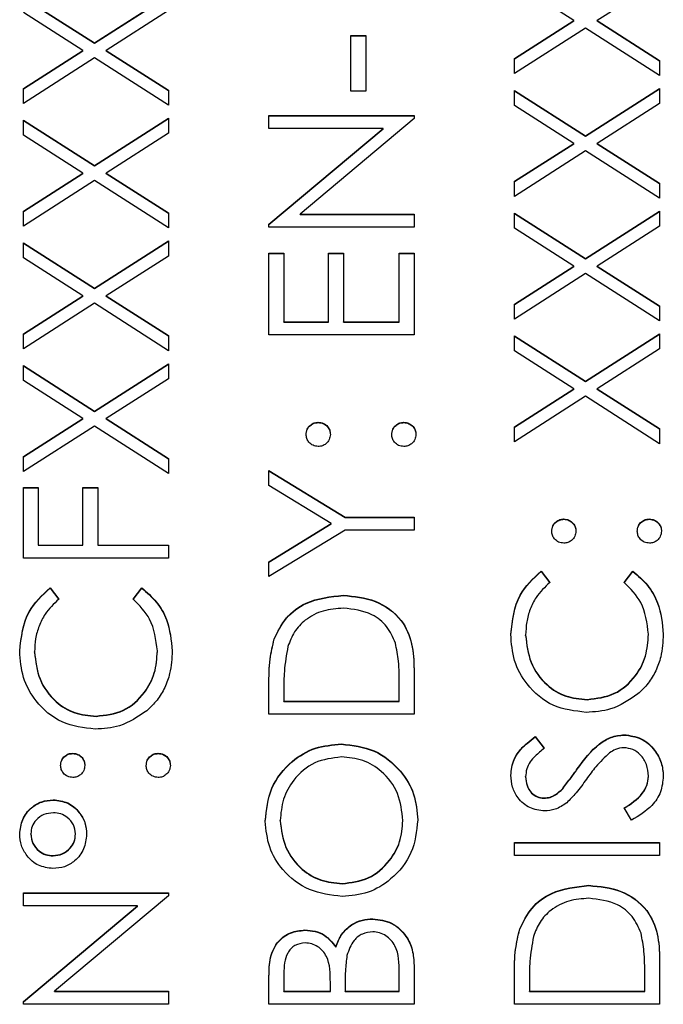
# Model space of a CAD drawing. Header units: millimetres. Extents: x 328 to 1113, y 82 to 901.
# Tile 16 of 23: x 635.79 to 641.56, y 527.3 to 536.12. Entities that reach past the tile are written whole.
import ezdxf

# ---------------------------------------------------------------- set-up
doc = ezdxf.new("R2010")
doc.units = ezdxf.units.MM

msp = doc.modelspace()

# ---------------------------------------------------------------- linework, layer by layer
at = {"color": 7, "linetype": 'Continuous', "lineweight": 25}
for p, q in [((640.7556, 536.1098), (640.2238, 536.45)), ((641.5238, 536.4666), (640.966, 536.1098)), ((636.4608, 535.9106), (637.1238, 536.3347)), ((636.4608, 535.9077), (637.1238, 536.3317)), ((635.8238, 536.318), (636.4608, 535.9106)), ((635.8238, 536.3151), (636.4608, 535.9077)), ((636.3556, 535.8432), (635.8238, 536.1834)), ((637.1238, 536.2001), (636.566, 535.8432)), ((640.2238, 535.7696), (640.7556, 536.1098)), ((640.2238, 535.7666), (640.7556, 536.1068)), ((640.7556, 536.1068), (640.7556, 536.1098)), ((640.966, 536.1098), (641.5238, 535.7529)), ((640.966, 536.1068), (640.966, 536.1098)), ((640.966, 536.1068), (641.5238, 535.75)), ((638.7571, 535.9765), (638.8905, 535.9765)), ((638.7571, 535.4767), (638.7571, 535.9765)), ((638.8905, 535.9765), (638.8905, 535.4767)), ((640.8608, 536.0426), (640.2238, 535.635)), ((641.5238, 535.6183), (640.8608, 536.0426)), ((636.4608, 535.9077), (636.4608, 535.9106)), ((638.7571, 535.9736), (638.8905, 535.9736)), ((635.8238, 535.503), (636.3556, 535.8432)), ((635.8238, 535.5001), (636.3556, 535.8403)), ((636.3556, 535.8403), (636.3556, 535.8432)), ((636.566, 535.8432), (637.1238, 535.4863)), ((636.566, 535.8403), (636.566, 535.8432)), ((636.566, 535.8403), (637.1238, 535.4834)), ((636.4608, 535.7761), (635.8238, 535.3684)), ((637.1238, 535.3518), (636.4608, 535.7761)), ((640.2238, 535.635), (640.2238, 535.7696)), ((641.5238, 535.7529), (641.5238, 535.6183)), ((635.8238, 535.3684), (635.8238, 535.503)), ((637.1238, 535.4863), (637.1238, 535.3518)), ((638.8905, 535.4767), (638.7571, 535.4767)), ((640.2238, 535.485), (640.8608, 535.0777)), ((640.2238, 535.3505), (640.2238, 535.485)), ((640.2238, 535.4821), (640.8608, 535.0747)), ((640.8608, 535.0777), (641.5238, 535.5017)), ((640.8608, 535.0747), (641.5238, 535.4988)), ((641.5238, 535.5017), (641.5238, 535.3671)), ((641.5238, 535.3671), (640.966, 535.0102)), ((640.7556, 535.0102), (640.2238, 535.3505)), ((635.8238, 535.2185), (636.4608, 534.8111)), ((635.8238, 535.0839), (635.8238, 535.2185)), ((635.8238, 535.2155), (636.4608, 534.8082)), ((636.4608, 534.8111), (637.1238, 535.2351)), ((636.4608, 534.8082), (637.1238, 535.2322)), ((637.1238, 535.2351), (637.1238, 535.1006)), ((638.0238, 535.2601), (639.3238, 535.2601)), ((638.0238, 535.1435), (638.0238, 535.2601)), ((638.0238, 535.2572), (639.3238, 535.2572)), ((639.3238, 535.2336), (638.303, 534.3772)), ((639.3238, 535.2601), (639.3238, 535.2336)), ((637.1238, 535.1006), (636.566, 534.7437)), ((639.047, 535.1435), (638.0238, 535.1435)), ((638.0238, 534.285), (639.047, 535.1435)), ((638.0238, 534.2821), (639.047, 535.1406)), ((639.047, 535.1406), (639.047, 535.1435)), ((636.3556, 534.7437), (635.8238, 535.0839)), ((640.2238, 534.67), (640.7556, 535.0102)), ((640.2238, 534.6671), (640.7556, 535.0073)), ((640.7556, 535.0073), (640.7556, 535.0102)), ((640.8608, 535.0747), (640.8608, 535.0777)), ((640.966, 535.0102), (641.5238, 534.6534)), ((640.966, 535.0073), (640.966, 535.0102)), ((640.966, 535.0073), (641.5238, 534.6504)), ((640.8608, 534.9431), (640.2238, 534.5354)), ((641.5238, 534.5188), (640.8608, 534.9431)), ((635.8238, 534.4035), (636.3556, 534.7437)), ((635.8238, 534.4005), (636.3556, 534.7408)), ((636.3556, 534.7408), (636.3556, 534.7437)), ((636.4608, 534.8082), (636.4608, 534.8111)), ((636.566, 534.7437), (637.1238, 534.3868)), ((636.566, 534.7408), (636.566, 534.7437)), ((636.566, 534.7408), (637.1238, 534.3839)), ((636.4608, 534.6765), (635.8238, 534.2689)), ((637.1238, 534.2522), (636.4608, 534.6765)), ((640.2238, 534.5354), (640.2238, 534.67)), ((641.5238, 534.6534), (641.5238, 534.5188)), ((635.8238, 534.2689), (635.8238, 534.4035)), ((640.8608, 533.9781), (641.5238, 534.4022)), ((640.8608, 533.9752), (641.5238, 534.3992)), ((641.5238, 534.4022), (641.5238, 534.2676)), ((637.1238, 534.3868), (637.1238, 534.2522)), ((638.303, 534.3772), (639.3238, 534.3772)), ((638.303, 534.3742), (638.303, 534.3772)), ((638.303, 534.3742), (639.3238, 534.3742)), ((639.3238, 534.3772), (639.3238, 534.2606)), ((640.2238, 534.3855), (640.8608, 533.9781)), ((640.2238, 534.2509), (640.2238, 534.3855)), ((640.2238, 534.3826), (640.8608, 533.9752)), ((638.0238, 534.2606), (638.0238, 534.285)), ((639.3238, 534.2606), (638.0238, 534.2606)), ((640.7556, 533.9107), (640.2238, 534.2509)), ((641.5238, 534.2676), (640.966, 533.9107)), ((636.4608, 533.7116), (637.1238, 534.1356)), ((636.4608, 533.7086), (637.1238, 534.1327)), ((637.1238, 534.1356), (637.1238, 534.001)), ((635.8238, 534.119), (636.4608, 533.7116)), ((635.8238, 533.9844), (635.8238, 534.119)), ((635.8238, 534.116), (636.4608, 533.7086)), ((636.3556, 533.6442), (635.8238, 533.9844)), ((637.1238, 534.001), (636.566, 533.6442)), ((638.0238, 534.0273), (638.1571, 534.0273)), ((638.0238, 533.2943), (638.0238, 534.0273)), ((638.0238, 534.0244), (638.1571, 534.0244)), ((638.1571, 534.0273), (638.1571, 533.4109)), ((638.5571, 534.0273), (638.6905, 534.0273)), ((638.5571, 533.4109), (638.5571, 534.0273)), ((638.5571, 534.0244), (638.6905, 534.0244)), ((638.6905, 534.0273), (638.6905, 533.4109)), ((639.1905, 534.0273), (639.3238, 534.0273)), ((639.1905, 533.4109), (639.1905, 534.0273)), ((639.1905, 534.0244), (639.3238, 534.0244)), ((639.3238, 534.0273), (639.3238, 533.2943)), ((640.8608, 533.9752), (640.8608, 533.9781)), ((640.2238, 533.5705), (640.7556, 533.9107)), ((640.2238, 533.5676), (640.7556, 533.9078)), ((640.7556, 533.9078), (640.7556, 533.9107)), ((640.966, 533.9107), (641.5238, 533.5538)), ((640.966, 533.9078), (640.966, 533.9107)), ((640.966, 533.9078), (641.5238, 533.5509)), ((640.8608, 533.8436), (640.2238, 533.4359)), ((641.5238, 533.4193), (640.8608, 533.8436)), ((636.4608, 533.7086), (636.4608, 533.7116)), ((635.8238, 533.304), (636.3556, 533.6442)), ((635.8238, 533.301), (636.3556, 533.6412)), ((636.3556, 533.6412), (636.3556, 533.6442)), ((636.566, 533.6442), (637.1238, 533.2873)), ((636.566, 533.6412), (636.566, 533.6442)), ((636.566, 533.6412), (637.1238, 533.2844)), ((636.4608, 533.577), (635.8238, 533.1694)), ((637.1238, 533.1527), (636.4608, 533.577)), ((640.2238, 533.4359), (640.2238, 533.5705)), ((641.5238, 533.5538), (641.5238, 533.4193)), ((638.1571, 533.4109), (638.5571, 533.4109)), ((638.1571, 533.408), (638.1571, 533.4109)), ((638.1571, 533.408), (638.5571, 533.408)), ((638.5571, 533.408), (638.5571, 533.4109)), ((638.6905, 533.4109), (639.1905, 533.4109)), ((638.6905, 533.408), (638.6905, 533.4109)), ((638.6905, 533.408), (639.1905, 533.408)), ((639.1905, 533.408), (639.1905, 533.4109)), ((635.8238, 533.1694), (635.8238, 533.304)), ((637.1238, 533.2873), (637.1238, 533.1527)), ((639.3238, 533.2943), (638.0238, 533.2943)), ((640.2238, 533.286), (640.8608, 532.8786)), ((640.2238, 533.1514), (640.2238, 533.286)), ((640.2238, 533.2831), (640.8608, 532.8757)), ((640.8608, 532.8786), (641.5238, 533.3026)), ((640.8608, 532.8757), (641.5238, 533.2997)), ((641.5238, 533.3026), (641.5238, 533.1681)), ((641.5238, 533.1681), (640.966, 532.8112)), ((640.7556, 532.8112), (640.2238, 533.1514)), ((635.8238, 533.0194), (636.4608, 532.6121)), ((635.8238, 532.8849), (635.8238, 533.0194)), ((635.8238, 533.0165), (636.4608, 532.6091)), ((636.4608, 532.6121), (637.1238, 533.0361)), ((636.4608, 532.6091), (637.1238, 533.0332)), ((637.1238, 533.0361), (637.1238, 532.9015)), ((637.1238, 532.9015), (636.566, 532.5446)), ((636.3556, 532.5446), (635.8238, 532.8849)), ((640.2238, 532.471), (640.7556, 532.8112)), ((640.2238, 532.468), (640.7556, 532.8083)), ((640.7556, 532.8083), (640.7556, 532.8112)), ((640.8608, 532.8757), (640.8608, 532.8786)), ((640.966, 532.8112), (641.5238, 532.4543)), ((640.966, 532.8083), (640.966, 532.8112)), ((640.966, 532.8083), (641.5238, 532.4514)), ((640.8608, 532.744), (640.2238, 532.3364)), ((641.5238, 532.3197), (640.8608, 532.744)), ((635.8238, 532.2044), (636.3556, 532.5446)), ((635.8238, 532.2015), (636.3556, 532.5417)), ((636.3556, 532.5417), (636.3556, 532.5446)), ((636.4608, 532.6091), (636.4608, 532.6121)), ((636.566, 532.5446), (637.1238, 532.1878)), ((636.566, 532.5417), (636.566, 532.5446)), ((636.566, 532.5417), (637.1238, 532.1848)), ((636.4608, 532.4775), (635.8238, 532.0698)), ((637.1238, 532.0532), (636.4608, 532.4775)), ((638.4655, 532.5084), (638.4655, 532.5113)), ((639.2321, 532.5084), (639.2321, 532.5113)), ((640.2238, 532.3364), (640.2238, 532.471)), ((641.5238, 532.4543), (641.5238, 532.3197)), ((635.8238, 532.0698), (635.8238, 532.2044)), ((637.1238, 532.1878), (637.1238, 532.0532)), ((638.0238, 532.0782), (638.7058, 531.6617)), ((638.0238, 531.9446), (638.0238, 532.0782)), ((638.0238, 532.0752), (638.7058, 531.6588)), ((635.8238, 531.9282), (635.9571, 531.9282)), ((635.8238, 531.2952), (635.8238, 531.9282)), ((635.8238, 531.9253), (635.9571, 531.9253)), ((635.9571, 531.9282), (635.9571, 531.4118)), ((636.3571, 531.9282), (636.4905, 531.9282)), ((636.3571, 531.4118), (636.3571, 531.9282)), ((636.3571, 531.9253), (636.4905, 531.9253)), ((636.4905, 531.9282), (636.4905, 531.4118)), ((638.5824, 531.6036), (638.0238, 531.9446)), ((638.7058, 531.6617), (639.3238, 531.6617)), ((638.7058, 531.6588), (638.7058, 531.6617)), ((638.7058, 531.6588), (639.3238, 531.6588)), ((639.3238, 531.6617), (639.3238, 531.5451)), ((638.0238, 531.2621), (638.5824, 531.6036)), ((638.0238, 531.2592), (638.5824, 531.6007)), ((638.5824, 531.6007), (638.5824, 531.6036)), ((640.6655, 531.6421), (640.6655, 531.645)), ((641.4321, 531.6421), (641.4321, 531.645)), ((638.7058, 531.5451), (638.0238, 531.1286)), ((639.3238, 531.5451), (638.7058, 531.5451)), ((635.9571, 531.4118), (636.3571, 531.4118)), ((635.9571, 531.4089), (635.9571, 531.4118)), ((635.9571, 531.4089), (636.3571, 531.4089)), ((636.3571, 531.4089), (636.3571, 531.4118)), ((636.4905, 531.4118), (637.1238, 531.4118)), ((636.4905, 531.4089), (636.4905, 531.4118)), ((636.4905, 531.4089), (637.1238, 531.4089)), ((637.1238, 531.4118), (637.1238, 531.2952)), ((637.1238, 531.2952), (635.8238, 531.2952)), ((638.0238, 531.1286), (638.0238, 531.2621)), ((640.4623, 531.1786), (640.5405, 531.0765)), ((640.4623, 531.1756), (640.4623, 531.1786)), ((640.4623, 531.1756), (640.5405, 531.0736)), ((641.2071, 531.0765), (641.2845, 531.1786)), ((641.2071, 531.0736), (641.2845, 531.1756)), ((641.2845, 531.1756), (641.2845, 531.1786)), ((636.0623, 531.0286), (636.1405, 530.9266)), ((636.0623, 531.0257), (636.0623, 531.0286)), ((636.0623, 531.0257), (636.1405, 530.9237)), ((636.8071, 530.9266), (636.8845, 531.0286)), ((636.8071, 530.9237), (636.8845, 531.0257)), ((636.8845, 531.0257), (636.8845, 531.0286)), ((638.6902, 530.9591), (638.6902, 530.962)), ((640.3238, 530.6014), (640.3238, 530.6043)), ((641.4238, 530.6095), (641.4238, 530.6124)), ((638.0707, 530.5676), (638.0707, 530.5705)), ((635.9238, 530.4515), (635.9238, 530.4544)), ((637.0238, 530.4595), (637.0238, 530.4625)), ((639.3238, 530.2985), (639.3238, 529.8958)), ((638.0238, 529.8958), (638.0238, 530.1582)), ((639.1905, 530.0124), (639.1905, 530.1616)), ((638.1571, 530.1038), (638.1571, 530.0124)), ((638.1571, 530.0124), (639.1905, 530.0124)), ((638.1571, 530.0095), (638.1571, 530.0124)), ((638.1571, 530.0095), (639.1905, 530.0095)), ((639.1905, 530.0095), (639.1905, 530.0124)), ((640.8751, 530.0261), (640.8751, 530.0291)), ((639.3238, 529.8958), (638.0238, 529.8958)), ((636.4751, 529.8762), (636.4751, 529.8791)), ((641.2053, 529.7096), (641.2053, 529.7125)), ((638.6733, 529.6263), (638.6733, 529.6292)), ((640.4105, 529.6959), (640.4905, 529.5905)), ((640.4105, 529.6929), (640.4105, 529.6959)), ((640.4105, 529.6929), (640.4905, 529.5875)), ((636.2655, 529.543), (636.2655, 529.5459)), ((637.0321, 529.543), (637.0321, 529.5459)), ((640.7858, 529.4035), (640.7858, 529.4064)), ((640.3238, 529.3337), (640.3238, 529.3367)), ((641.4238, 529.3384), (641.4238, 529.3413)), ((640.6564, 529.2288), (640.6564, 529.2318)), ((636.0905, 529.1265), (636.0905, 529.1295)), ((640.4884, 529.1432), (640.4884, 529.1461)), ((641.273, 528.9462), (641.2071, 529.056)), ((638.1238, 528.9407), (638.1238, 528.9436)), ((639.2238, 528.9407), (639.2238, 528.9436)), ((635.8905, 528.8209), (635.8905, 528.8239)), ((636.2905, 528.8201), (636.2905, 528.8231)), ((640.2238, 528.7463), (641.5238, 528.7463)), ((640.2238, 528.6297), (640.2238, 528.7463)), ((640.2238, 528.7433), (641.5238, 528.7433)), ((641.5238, 528.7463), (641.5238, 528.6297)), ((636.0905, 528.6267), (636.0905, 528.6297)), ((641.5238, 528.6297), (640.2238, 528.6297)), ((638.679, 528.3768), (638.679, 528.3798)), ((640.8902, 528.3602), (640.8902, 528.3631)), ((635.8238, 528.2965), (637.1238, 528.2965)), ((635.8238, 528.1799), (635.8238, 528.2965)), ((635.8238, 528.2935), (637.1238, 528.2935)), ((637.1238, 528.2699), (636.103, 527.4135)), ((637.1238, 528.2965), (637.1238, 528.2699)), ((636.847, 528.1799), (635.8238, 528.1799)), ((635.8238, 527.3214), (636.847, 528.1799)), ((635.8238, 527.3184), (636.847, 528.1769)), ((636.847, 528.1769), (636.847, 528.1799)), ((638.9548, 528.0603), (638.9548, 528.0632)), ((638.3459, 527.9604), (638.3459, 527.9633)), ((640.2707, 527.9687), (640.2707, 527.9716)), ((638.6225, 527.8102), (638.6225, 527.8131)), ((641.5238, 527.6996), (641.5238, 527.2969)), ((639.3238, 527.6483), (639.3238, 527.2969)), ((638.0238, 527.2969), (638.0238, 527.5504)), ((638.1571, 527.5718), (638.1571, 527.4135)), ((639.1905, 527.4135), (639.1905, 527.5796)), ((640.2238, 527.2969), (640.2238, 527.5593)), ((641.3905, 527.4135), (641.3905, 527.5627)), ((638.5738, 527.4135), (638.5738, 527.4919)), ((638.7071, 527.4908), (638.7071, 527.4135)), ((640.3571, 527.5049), (640.3571, 527.4135)), ((636.103, 527.4135), (637.1238, 527.4135)), ((636.103, 527.4106), (636.103, 527.4135)), ((636.103, 527.4106), (637.1238, 527.4106)), ((637.1238, 527.4135), (637.1238, 527.2969)), ((638.1571, 527.4135), (638.5738, 527.4135)), ((638.1571, 527.4106), (638.1571, 527.4135)), ((638.1571, 527.4106), (638.5738, 527.4106)), ((638.5738, 527.4106), (638.5738, 527.4135)), ((638.7071, 527.4106), (638.7071, 527.4135)), ((638.7071, 527.4135), (639.1905, 527.4135)), ((638.7071, 527.4106), (639.1905, 527.4106)), ((639.1905, 527.4106), (639.1905, 527.4135)), ((640.3571, 527.4135), (641.3905, 527.4135)), ((640.3571, 527.4106), (640.3571, 527.4135)), ((640.3571, 527.4106), (641.3905, 527.4106)), ((641.3905, 527.4106), (641.3905, 527.4135)), ((635.8238, 527.2969), (635.8238, 527.3214)), ((637.1238, 527.2969), (635.8238, 527.2969)), ((639.3238, 527.2969), (638.0238, 527.2969)), ((641.5238, 527.2969), (640.2238, 527.2969))]:
    msp.add_line(p, q, dxfattribs=at)
for points, knots in [([(638.3571, 532.403), (638.359, 532.4191), (638.3626, 532.4511), (638.3924, 532.4861), (638.4277, 532.5083), (638.4529, 532.5103), (638.4655, 532.5113)], [0, 0, 0, 0, 0.279602, 0.559212, 0.779475, 1, 1, 1, 1]), ([(638.3571, 532.4001), (638.359, 532.4161), (638.3626, 532.4482), (638.3924, 532.4832), (638.4277, 532.5054), (638.4529, 532.5074), (638.4655, 532.5084)], [0, 0, 0, 0, 0.2796016, 0.559212, 0.7794752, 1, 1, 1, 1]), ([(638.4655, 532.5113), (638.4815, 532.5095), (638.5136, 532.506), (638.5487, 532.4762), (638.5706, 532.4408), (638.5728, 532.4156), (638.5738, 532.403)], [0, 0, 0, 0, 0.279517, 0.559326, 0.779544, 1, 1, 1, 1]), ([(638.4655, 532.5084), (638.4815, 532.5066), (638.5136, 532.503), (638.5487, 532.4732), (638.5706, 532.4378), (638.5728, 532.4127), (638.5738, 532.4001)], [0, 0, 0, 0, 0.279517, 0.559326, 0.779544, 1, 1, 1, 1]), ([(639.1238, 532.403), (639.1256, 532.4191), (639.1293, 532.4511), (639.1591, 532.4861), (639.1943, 532.5083), (639.2195, 532.5103), (639.2321, 532.5113)], [0, 0, 0, 0, 0.279602, 0.559212, 0.779475, 1, 1, 1, 1]), ([(639.1238, 532.4001), (639.1256, 532.4161), (639.1293, 532.4482), (639.1591, 532.4832), (639.1943, 532.5054), (639.2195, 532.5074), (639.2321, 532.5084)], [0, 0, 0, 0, 0.279602, 0.559212, 0.779475, 1, 1, 1, 1]), ([(639.2321, 532.5113), (639.2481, 532.5094), (639.2801, 532.5057), (639.3153, 532.4761), (639.3371, 532.4407), (639.3393, 532.4156), (639.3405, 532.403)], [0, 0, 0, 0, 0.279469, 0.559358, 0.779674, 1, 1, 1, 1]), ([(639.2321, 532.5084), (639.2481, 532.5065), (639.2801, 532.5027), (639.3153, 532.4731), (639.3371, 532.4377), (639.3393, 532.4126), (639.3405, 532.4001)], [0, 0, 0, 0, 0.2794691, 0.5593578, 0.7796739, 1, 1, 1, 1]), ([(638.4655, 532.2948), (638.4495, 532.2967), (638.4177, 532.3007), (638.3824, 532.3301), (638.3606, 532.3655), (638.3583, 532.3905), (638.3571, 532.403)], [0, 0, 0, 0, 0.2795852, 0.5594544, 0.7796968, 1, 1, 1, 1]), ([(638.5738, 532.403), (638.5719, 532.3871), (638.5682, 532.3551), (638.5386, 532.3198), (638.5031, 532.2981), (638.478, 532.2959), (638.4655, 532.2948)], [0, 0, 0, 0, 0.279647, 0.559299, 0.779615, 1, 1, 1, 1]), ([(639.2321, 532.2948), (639.2162, 532.2967), (639.1842, 532.3004), (639.1488, 532.3298), (639.1271, 532.3654), (639.1249, 532.3905), (639.1238, 532.403)], [0, 0, 0, 0, 0.2795762, 0.5592837, 0.7795524, 1, 1, 1, 1]), ([(639.3405, 532.403), (639.3385, 532.3871), (639.3346, 532.3552), (639.3052, 532.32), (639.2697, 532.2983), (639.2447, 532.2959), (639.2321, 532.2948)], [0, 0, 0, 0, 0.279581, 0.559143, 0.779575, 1, 1, 1, 1]), ([(640.5571, 531.5367), (640.559, 531.5528), (640.5626, 531.5848), (640.5924, 531.6198), (640.6277, 531.642), (640.6529, 531.644), (640.6655, 531.645)], [0, 0, 0, 0, 0.279602, 0.559212, 0.779475, 1, 1, 1, 1]), ([(640.5571, 531.5338), (640.559, 531.5498), (640.5626, 531.5819), (640.5924, 531.6169), (640.6277, 531.6391), (640.6529, 531.6411), (640.6655, 531.6421)], [0, 0, 0, 0, 0.279602, 0.559212, 0.779475, 1, 1, 1, 1]), ([(640.6655, 531.645), (640.6815, 531.6432), (640.7136, 531.6397), (640.7487, 531.6099), (640.7706, 531.5745), (640.7728, 531.5493), (640.7738, 531.5367)], [0, 0, 0, 0, 0.279517, 0.559326, 0.779544, 1, 1, 1, 1]), ([(640.6655, 531.6421), (640.6815, 531.6403), (640.7136, 531.6367), (640.7487, 531.6069), (640.7706, 531.5715), (640.7728, 531.5464), (640.7738, 531.5338)], [0, 0, 0, 0, 0.279517, 0.559326, 0.779544, 1, 1, 1, 1]), ([(641.3238, 531.5367), (641.3256, 531.5528), (641.3293, 531.5848), (641.3591, 531.6198), (641.3943, 531.642), (641.4195, 531.644), (641.4321, 531.645)], [0, 0, 0, 0, 0.279602, 0.559212, 0.779475, 1, 1, 1, 1]), ([(641.3238, 531.5338), (641.3256, 531.5498), (641.3293, 531.5819), (641.3591, 531.6169), (641.3943, 531.6391), (641.4195, 531.6411), (641.4321, 531.6421)], [0, 0, 0, 0, 0.279602, 0.559212, 0.779475, 1, 1, 1, 1]), ([(641.4321, 531.645), (641.4481, 531.6431), (641.4801, 531.6394), (641.5153, 531.6098), (641.5371, 531.5744), (641.5393, 531.5493), (641.5405, 531.5367)], [0, 0, 0, 0, 0.279469, 0.559358, 0.779674, 1, 1, 1, 1]), ([(641.4321, 531.6421), (641.4481, 531.6402), (641.4801, 531.6364), (641.5153, 531.6068), (641.5371, 531.5714), (641.5393, 531.5463), (641.5405, 531.5338)], [0, 0, 0, 0, 0.2794691, 0.5593578, 0.7796739, 1, 1, 1, 1]), ([(640.6655, 531.4285), (640.6495, 531.4304), (640.6177, 531.4344), (640.5824, 531.4638), (640.5606, 531.4992), (640.5583, 531.5242), (640.5571, 531.5367)], [0, 0, 0, 0, 0.2795852, 0.5594544, 0.7796968, 1, 1, 1, 1]), ([(640.7738, 531.5367), (640.7719, 531.5208), (640.7682, 531.4888), (640.7386, 531.4535), (640.7031, 531.4318), (640.678, 531.4296), (640.6655, 531.4285)], [0, 0, 0, 0, 0.279647, 0.559299, 0.779615, 1, 1, 1, 1]), ([(641.4321, 531.4285), (641.4162, 531.4304), (641.3842, 531.4342), (641.3488, 531.4636), (641.3271, 531.4991), (641.3249, 531.5242), (641.3238, 531.5367)], [0, 0, 0, 0, 0.279576, 0.559284, 0.779552, 1, 1, 1, 1]), ([(641.5405, 531.5367), (641.5385, 531.5208), (641.5346, 531.489), (641.5052, 531.4537), (641.4697, 531.432), (641.4447, 531.4296), (641.4321, 531.4285)], [0, 0, 0, 0, 0.279581, 0.559143, 0.779575, 1, 1, 1, 1]), ([(640.1905, 530.6116), (640.2043, 530.7364), (640.229, 530.9594), (640.391, 531.1115), (640.4623, 531.1786)], [0, 0, 0, 0, 0.559517, 1, 1, 1, 1]), ([(640.1905, 530.6087), (640.2043, 530.7334), (640.229, 530.9564), (640.391, 531.1086), (640.4623, 531.1756)], [0, 0, 0, 0, 0.559517, 1, 1, 1, 1]), ([(641.2845, 531.1786), (641.3304, 531.1385), (641.4222, 531.0584), (641.5327, 530.8657), (641.5479, 530.7089), (641.5571, 530.6132)], [0, 0, 0, 0, 0.28041, 0.560795, 1, 1, 1, 1]), ([(641.2845, 531.1756), (641.3304, 531.1356), (641.4222, 531.0554), (641.5327, 530.8628), (641.5479, 530.706), (641.5571, 530.6102)], [0, 0, 0, 0, 0.28041, 0.560795, 1, 1, 1, 1]), ([(640.5405, 531.0765), (640.4962, 531.0341), (640.4232, 530.9642), (640.3616, 530.8372), (640.329, 530.7228), (640.3255, 530.6438), (640.3238, 530.6043)], [0, 0, 0, 0, 0.339327, 0.559466, 0.779727, 1, 1, 1, 1]), ([(641.4238, 530.6124), (641.4115, 530.7129), (641.3896, 530.8927), (641.263, 531.0203), (641.2071, 531.0765)], [0, 0, 0, 0, 0.558772, 1, 1, 1, 1]), ([(635.7905, 530.4617), (635.8043, 530.5865), (635.829, 530.8094), (635.991, 530.9616), (636.0623, 531.0286)], [0, 0, 0, 0, 0.559517, 1, 1, 1, 1]), ([(635.7905, 530.4588), (635.8043, 530.5835), (635.829, 530.8065), (635.991, 530.9587), (636.0623, 531.0257)], [0, 0, 0, 0, 0.559517, 1, 1, 1, 1]), ([(636.8845, 531.0286), (636.9304, 530.9886), (637.0222, 530.9084), (637.1327, 530.7158), (637.1479, 530.559), (637.1571, 530.4633)], [0, 0, 0, 0, 0.28041, 0.560795, 1, 1, 1, 1]), ([(636.8845, 531.0257), (636.9304, 530.9856), (637.0222, 530.9055), (637.1327, 530.7128), (637.1479, 530.556), (637.1571, 530.4603)], [0, 0, 0, 0, 0.2804103, 0.5607951, 1, 1, 1, 1]), ([(638.0707, 530.5705), (638.1027, 530.6366), (638.1669, 530.7689), (638.386, 530.9297), (638.5749, 530.9498), (638.6902, 530.962)], [0, 0, 0, 0, 0.280264, 0.560715, 1, 1, 1, 1]), ([(638.0707, 530.5676), (638.1027, 530.6337), (638.1669, 530.766), (638.386, 530.9268), (638.5749, 530.9468), (638.6902, 530.9591)], [0, 0, 0, 0, 0.280264, 0.560715, 1, 1, 1, 1]), ([(638.6902, 530.962), (638.7878, 530.9525), (638.9827, 530.9335), (639.2153, 530.7652), (639.3169, 530.5286), (639.3215, 530.3754), (639.3238, 530.2985)], [0, 0, 0, 0, 0.280124, 0.559248, 0.778837, 1, 1, 1, 1]), ([(638.6902, 530.9591), (638.7878, 530.9496), (638.9827, 530.9306), (639.2153, 530.7623), (639.3169, 530.5257), (639.3215, 530.3724), (639.3238, 530.2955)], [0, 0, 0, 0, 0.280124, 0.559248, 0.778837, 1, 1, 1, 1]), ([(636.1405, 530.9266), (636.0962, 530.8842), (636.0232, 530.8142), (635.9616, 530.6873), (635.929, 530.5729), (635.9255, 530.4939), (635.9238, 530.4544)], [0, 0, 0, 0, 0.339327, 0.559466, 0.779727, 1, 1, 1, 1]), ([(637.0238, 530.4625), (637.0115, 530.5629), (636.9896, 530.7428), (636.863, 530.8703), (636.8071, 530.9266)], [0, 0, 0, 0, 0.558772, 1, 1, 1, 1]), ([(638.69, 530.8454), (638.6291, 530.8412), (638.5076, 530.8328), (638.3544, 530.7521), (638.2449, 530.6373), (638.2107, 530.5478), (638.1936, 530.5031)], [0, 0, 0, 0, 0.280178, 0.559765, 0.779797, 1, 1, 1, 1]), ([(639.1574, 530.533), (639.1347, 530.5849), (639.0892, 530.6886), (638.9249, 530.8195), (638.779, 530.8356), (638.69, 530.8454)], [0, 0, 0, 0, 0.2805364, 0.5610151, 1, 1, 1, 1]), ([(640.8663, 529.9124), (640.7644, 529.9243), (640.5605, 529.9481), (640.3374, 530.1403), (640.2082, 530.3717), (640.1964, 530.5316), (640.1905, 530.6116)], [0, 0, 0, 0, 0.279512, 0.55908, 0.779374, 1, 1, 1, 1]), ([(640.3238, 530.6043), (640.3333, 530.5214), (640.3523, 530.3554), (640.4934, 530.1619), (640.6789, 530.0468), (640.8097, 530.035), (640.8751, 530.0291)], [0, 0, 0, 0, 0.279856, 0.559519, 0.779686, 1, 1, 1, 1]), ([(640.3238, 530.6014), (640.3333, 530.5184), (640.3523, 530.3525), (640.4934, 530.159), (640.6789, 530.0439), (640.8097, 530.032), (640.8751, 530.0261)], [0, 0, 0, 0, 0.2798558, 0.5595188, 0.7796855, 1, 1, 1, 1]), ([(640.8751, 530.0291), (640.9592, 530.039), (641.1274, 530.0588), (641.3086, 530.2216), (641.41, 530.4147), (641.4192, 530.5465), (641.4238, 530.6124)], [0, 0, 0, 0, 0.279434, 0.558921, 0.779283, 1, 1, 1, 1]), ([(640.8751, 530.0261), (640.9592, 530.036), (641.1274, 530.0558), (641.3086, 530.2187), (641.41, 530.4117), (641.4192, 530.5435), (641.4238, 530.6095)], [0, 0, 0, 0, 0.279434, 0.558921, 0.779283, 1, 1, 1, 1]), ([(641.5571, 530.6132), (641.5533, 530.5448), (641.5471, 530.4322), (641.4936, 530.284), (641.4255, 530.1692), (641.3617, 530.1079), (641.3298, 530.0772)], [0, 0, 0, 0, 0.339838, 0.559927, 0.779959, 1, 1, 1, 1]), ([(638.0238, 530.1582), (638.0239, 530.2363), (638.024, 530.3756), (638.0564, 530.511), (638.0707, 530.5705)], [0, 0, 0, 0, 0.5604447, 1, 1, 1, 1]), ([(638.0238, 530.1552), (638.0239, 530.2333), (638.024, 530.3727), (638.0564, 530.5081), (638.0707, 530.5676)], [0, 0, 0, 0, 0.560445, 1, 1, 1, 1]), ([(639.1905, 530.1616), (639.1907, 530.2316), (639.191, 530.3565), (639.1677, 530.4791), (639.1574, 530.533)], [0, 0, 0, 0, 0.560426, 1, 1, 1, 1]), ([(636.4663, 529.7625), (636.3644, 529.7744), (636.1605, 529.7981), (635.9374, 529.9903), (635.8082, 530.2217), (635.7964, 530.3817), (635.7905, 530.4617)], [0, 0, 0, 0, 0.279512, 0.55908, 0.779374, 1, 1, 1, 1]), ([(635.9238, 530.4544), (635.9333, 530.3714), (635.9523, 530.2055), (636.0934, 530.012), (636.2789, 529.8969), (636.4097, 529.885), (636.4751, 529.8791)], [0, 0, 0, 0, 0.279856, 0.559519, 0.779686, 1, 1, 1, 1]), ([(635.9238, 530.4515), (635.9333, 530.3685), (635.9523, 530.2026), (636.0934, 530.0091), (636.2789, 529.8939), (636.4097, 529.8821), (636.4751, 529.8762)], [0, 0, 0, 0, 0.2798558, 0.5595188, 0.7796855, 1, 1, 1, 1]), ([(636.4751, 529.8791), (636.5592, 529.889), (636.7274, 529.9089), (636.9086, 530.0717), (637.01, 530.2647), (637.0192, 530.3965), (637.0238, 530.4625)], [0, 0, 0, 0, 0.279434, 0.558921, 0.779283, 1, 1, 1, 1]), ([(636.4751, 529.8762), (636.5592, 529.8861), (636.7274, 529.9059), (636.9086, 530.0687), (637.01, 530.2618), (637.0192, 530.3936), (637.0238, 530.4595)], [0, 0, 0, 0, 0.279434, 0.558921, 0.779283, 1, 1, 1, 1]), ([(637.1571, 530.4633), (637.1533, 530.3949), (637.1471, 530.2822), (637.0936, 530.1341), (637.0255, 530.0193), (636.9617, 529.9579), (636.9298, 529.9273)], [0, 0, 0, 0, 0.339838, 0.559927, 0.779959, 1, 1, 1, 1]), ([(638.1936, 530.5031), (638.1806, 530.4291), (638.1573, 530.297), (638.1572, 530.1628), (638.1571, 530.1038)], [0, 0, 0, 0, 0.559542, 1, 1, 1, 1]), ([(641.3298, 530.0772), (641.2511, 530.0235), (641.1102, 529.9273), (640.9409, 529.917), (640.8663, 529.9124)], [0, 0, 0, 0, 0.559029, 1, 1, 1, 1]), ([(636.9298, 529.9273), (636.8511, 529.8735), (636.7102, 529.7774), (636.5409, 529.7671), (636.4663, 529.7625)], [0, 0, 0, 0, 0.559029, 1, 1, 1, 1]), ([(640.7858, 529.4064), (640.8461, 529.4879), (640.9302, 529.6013), (641.0867, 529.6979), (641.1658, 529.7077), (641.2053, 529.7125)], [0, 0, 0, 0, 0.560115, 0.780284, 1, 1, 1, 1]), ([(641.2053, 529.7125), (641.2585, 529.7053), (641.365, 529.6907), (641.4782, 529.5868), (641.547, 529.4668), (641.5538, 529.3832), (641.5571, 529.3413)], [0, 0, 0, 0, 0.279183, 0.559085, 0.779446, 1, 1, 1, 1]), ([(637.9905, 528.9379), (638.0012, 529.0397), (638.0225, 529.2433), (638.207, 529.471), (638.4335, 529.6092), (638.5933, 529.6226), (638.6733, 529.6292)], [0, 0, 0, 0, 0.2797673, 0.5593585, 0.7795711, 1, 1, 1, 1]), ([(637.9905, 528.9349), (638.0012, 529.0368), (638.0225, 529.2403), (638.207, 529.468), (638.4335, 529.6062), (638.5933, 529.6196), (638.6733, 529.6263)], [0, 0, 0, 0, 0.279767, 0.559358, 0.779571, 1, 1, 1, 1]), ([(638.6733, 529.6292), (638.7742, 529.6178), (638.9759, 529.595), (639.1996, 529.4099), (639.3369, 529.1859), (639.3504, 529.0275), (639.3571, 528.9483)], [0, 0, 0, 0, 0.27963, 0.559343, 0.779597, 1, 1, 1, 1]), ([(638.6733, 529.6263), (638.7742, 529.6149), (638.9759, 529.592), (639.1996, 529.4069), (639.3369, 529.1829), (639.3504, 529.0246), (639.3571, 528.9453)], [0, 0, 0, 0, 0.27963, 0.559343, 0.779597, 1, 1, 1, 1]), ([(640.1905, 529.3497), (640.1962, 529.3983), (640.2057, 529.4786), (640.2681, 529.573), (640.3353, 529.6392), (640.3854, 529.677), (640.4105, 529.6959)], [0, 0, 0, 0, 0.3387292, 0.5588354, 0.7793438, 1, 1, 1, 1]), ([(640.1905, 529.3467), (640.1962, 529.3954), (640.2057, 529.4756), (640.2681, 529.5701), (640.3353, 529.6362), (640.3854, 529.674), (640.4105, 529.6929)], [0, 0, 0, 0, 0.338729, 0.558835, 0.779344, 1, 1, 1, 1]), ([(640.7858, 529.4035), (640.8461, 529.4849), (640.9302, 529.5984), (641.0867, 529.695), (641.1658, 529.7047), (641.2053, 529.7096)], [0, 0, 0, 0, 0.560115, 0.780284, 1, 1, 1, 1]), ([(641.2053, 529.7096), (641.2585, 529.7023), (641.365, 529.6878), (641.4782, 529.5839), (641.547, 529.4639), (641.5538, 529.3802), (641.5571, 529.3384)], [0, 0, 0, 0, 0.279183, 0.559085, 0.779446, 1, 1, 1, 1]), ([(636.1571, 529.4377), (636.159, 529.4537), (636.1626, 529.4857), (636.1924, 529.5207), (636.2277, 529.543), (636.2529, 529.5449), (636.2655, 529.5459)], [0, 0, 0, 0, 0.279602, 0.559212, 0.779475, 1, 1, 1, 1]), ([(636.1571, 529.4347), (636.159, 529.4507), (636.1626, 529.4828), (636.1924, 529.5178), (636.2277, 529.54), (636.2529, 529.542), (636.2655, 529.543)], [0, 0, 0, 0, 0.279602, 0.559212, 0.779475, 1, 1, 1, 1]), ([(636.2655, 529.5459), (636.2815, 529.5442), (636.3136, 529.5406), (636.3487, 529.5108), (636.3706, 529.4754), (636.3728, 529.4502), (636.3738, 529.4377)], [0, 0, 0, 0, 0.279517, 0.559326, 0.779544, 1, 1, 1, 1]), ([(636.2655, 529.543), (636.2815, 529.5412), (636.3136, 529.5376), (636.3487, 529.5078), (636.3706, 529.4724), (636.3728, 529.4473), (636.3738, 529.4347)], [0, 0, 0, 0, 0.279517, 0.559326, 0.779544, 1, 1, 1, 1]), ([(636.9238, 529.4377), (636.9256, 529.4537), (636.9293, 529.4857), (636.9591, 529.5207), (636.9943, 529.543), (637.0195, 529.5449), (637.0321, 529.5459)], [0, 0, 0, 0, 0.279602, 0.559212, 0.779475, 1, 1, 1, 1]), ([(636.9238, 529.4347), (636.9256, 529.4507), (636.9293, 529.4828), (636.9591, 529.5178), (636.9943, 529.54), (637.0195, 529.542), (637.0321, 529.543)], [0, 0, 0, 0, 0.279602, 0.559212, 0.779475, 1, 1, 1, 1]), ([(637.0321, 529.5459), (637.0481, 529.5441), (637.0801, 529.5403), (637.1153, 529.5107), (637.1371, 529.4753), (637.1393, 529.4502), (637.1405, 529.4377)], [0, 0, 0, 0, 0.279469, 0.559358, 0.779674, 1, 1, 1, 1]), ([(637.0321, 529.543), (637.0481, 529.5411), (637.0801, 529.5373), (637.1153, 529.5077), (637.1371, 529.4723), (637.1393, 529.4473), (637.1405, 529.4347)], [0, 0, 0, 0, 0.279469, 0.559358, 0.779674, 1, 1, 1, 1]), ([(640.4905, 529.5905), (640.4625, 529.568), (640.4165, 529.531), (640.3609, 529.47), (640.3292, 529.4064), (640.3256, 529.3599), (640.3238, 529.3367)], [0, 0, 0, 0, 0.340409, 0.560482, 0.78018, 1, 1, 1, 1]), ([(641.0759, 529.5493), (641.033, 529.5093), (640.9564, 529.4377), (640.8955, 529.3526), (640.8686, 529.3151)], [0, 0, 0, 0, 0.559496, 1, 1, 1, 1]), ([(641.2035, 529.5959), (641.1776, 529.5927), (641.1313, 529.587), (641.0928, 529.5609), (641.0759, 529.5493)], [0, 0, 0, 0, 0.55899, 1, 1, 1, 1]), ([(641.4238, 529.3413), (641.4203, 529.3763), (641.4133, 529.4461), (641.3608, 529.5314), (641.2859, 529.5856), (641.2309, 529.5925), (641.2035, 529.5959)], [0, 0, 0, 0, 0.280276, 0.560148, 0.780153, 1, 1, 1, 1]), ([(638.673, 529.5126), (638.5905, 529.5026), (638.4254, 529.4827), (638.2464, 529.3246), (638.1429, 529.1373), (638.1302, 529.0082), (638.1238, 528.9436)], [0, 0, 0, 0, 0.279468, 0.55887, 0.779516, 1, 1, 1, 1]), ([(639.2238, 528.9436), (639.2144, 529.0261), (639.1956, 529.1911), (639.0532, 529.3823), (638.8679, 529.4947), (638.738, 529.5066), (638.673, 529.5126)], [0, 0, 0, 0, 0.27983, 0.559389, 0.779654, 1, 1, 1, 1]), ([(636.2655, 529.3294), (636.2495, 529.3313), (636.2177, 529.3353), (636.1824, 529.3647), (636.1606, 529.4001), (636.1583, 529.4251), (636.1571, 529.4377)], [0, 0, 0, 0, 0.279585, 0.559454, 0.779697, 1, 1, 1, 1]), ([(636.3738, 529.4377), (636.3719, 529.4217), (636.3682, 529.3897), (636.3386, 529.3544), (636.3031, 529.3327), (636.278, 529.3305), (636.2655, 529.3294)], [0, 0, 0, 0, 0.279647, 0.559299, 0.779615, 1, 1, 1, 1]), ([(637.0321, 529.3294), (637.0162, 529.3313), (636.9842, 529.3351), (636.9488, 529.3645), (636.9271, 529.4), (636.9249, 529.4251), (636.9238, 529.4377)], [0, 0, 0, 0, 0.279576, 0.559284, 0.779552, 1, 1, 1, 1]), ([(637.1405, 529.4377), (637.1385, 529.4217), (637.1346, 529.3899), (637.1052, 529.3546), (637.0697, 529.3329), (637.0447, 529.3305), (637.0321, 529.3294)], [0, 0, 0, 0, 0.2795812, 0.5591432, 0.7795754, 1, 1, 1, 1]), ([(640.6564, 529.2318), (640.6813, 529.2638), (640.7257, 529.3211), (640.7674, 529.3803), (640.7858, 529.4064)], [0, 0, 0, 0, 0.559906, 1, 1, 1, 1]), ([(640.6564, 529.2288), (640.6813, 529.2609), (640.7257, 529.3181), (640.7674, 529.3774), (640.7858, 529.4035)], [0, 0, 0, 0, 0.5599058, 1, 1, 1, 1]), ([(640.4939, 529.0295), (640.4477, 529.0351), (640.3554, 529.0464), (640.2552, 529.1351), (640.1997, 529.2412), (640.1936, 529.3135), (640.1905, 529.3497)], [0, 0, 0, 0, 0.279553, 0.558798, 0.779378, 1, 1, 1, 1]), ([(640.3238, 529.3367), (640.3258, 529.3103), (640.3299, 529.2576), (640.3704, 529.1941), (640.4261, 529.1525), (640.4676, 529.1482), (640.4884, 529.1461)], [0, 0, 0, 0, 0.280274, 0.559931, 0.77992, 1, 1, 1, 1]), ([(640.3238, 529.3337), (640.3258, 529.3073), (640.3299, 529.2546), (640.3704, 529.1912), (640.4261, 529.1495), (640.4676, 529.1453), (640.4884, 529.1432)], [0, 0, 0, 0, 0.280274, 0.559931, 0.77992, 1, 1, 1, 1]), ([(640.8686, 529.3151), (640.8386, 529.2727), (640.7852, 529.1971), (640.7203, 529.1311), (640.6918, 529.1021)], [0, 0, 0, 0, 0.560413, 1, 1, 1, 1]), ([(641.2071, 529.056), (641.2665, 529.0947), (641.3493, 529.1485), (641.4152, 529.2586), (641.4209, 529.3138), (641.4238, 529.3413)], [0, 0, 0, 0, 0.559321, 0.779782, 1, 1, 1, 1]), ([(641.2071, 529.0531), (641.2665, 529.0917), (641.3493, 529.1456), (641.4152, 529.2557), (641.4209, 529.3108), (641.4238, 529.3384)], [0, 0, 0, 0, 0.559321, 0.779782, 1, 1, 1, 1]), ([(641.5571, 529.3413), (641.5523, 529.2933), (641.5427, 529.1971), (641.4447, 529.049), (641.3382, 528.9852), (641.273, 528.9462)], [0, 0, 0, 0, 0.27988, 0.559666, 1, 1, 1, 1]), ([(640.4884, 529.1461), (640.5065, 529.1476), (640.5428, 529.1507), (640.6026, 529.1788), (640.636, 529.2117), (640.6564, 529.2318)], [0, 0, 0, 0, 0.279946, 0.559774, 1, 1, 1, 1]), ([(640.4884, 529.1432), (640.5065, 529.1447), (640.5428, 529.1477), (640.6026, 529.1759), (640.636, 529.2087), (640.6564, 529.2288)], [0, 0, 0, 0, 0.279946, 0.559774, 1, 1, 1, 1]), ([(635.7905, 528.8231), (635.7956, 528.8678), (635.8057, 528.9572), (635.8862, 529.0575), (635.9849, 529.12), (636.0553, 529.1263), (636.0905, 529.1295)], [0, 0, 0, 0, 0.279651, 0.559386, 0.779629, 1, 1, 1, 1]), ([(635.7905, 528.8201), (635.7956, 528.8649), (635.8057, 528.9543), (635.8862, 529.0546), (635.9849, 529.1171), (636.0553, 529.1234), (636.0905, 529.1265)], [0, 0, 0, 0, 0.279651, 0.559386, 0.779629, 1, 1, 1, 1]), ([(636.0905, 529.1295), (636.1355, 529.1241), (636.2256, 529.1133), (636.3232, 529.0276), (636.3819, 528.9265), (636.3876, 528.8558), (636.3905, 528.8205)], [0, 0, 0, 0, 0.279451, 0.559125, 0.779441, 1, 1, 1, 1]), ([(636.0905, 529.1265), (636.1355, 529.1211), (636.2256, 529.1104), (636.3232, 529.0247), (636.3819, 528.9235), (636.3876, 528.8529), (636.3905, 528.8175)], [0, 0, 0, 0, 0.279451, 0.559125, 0.779441, 1, 1, 1, 1]), ([(640.6918, 529.1021), (640.6581, 529.0792), (640.5978, 529.0383), (640.5256, 529.0322), (640.4939, 529.0295)], [0, 0, 0, 0, 0.55984, 1, 1, 1, 1]), ([(636.092, 529.0128), (636.0631, 529.01), (636.0053, 529.0043), (635.9392, 528.9546), (635.8969, 528.8919), (635.8926, 528.8465), (635.8905, 528.8239)], [0, 0, 0, 0, 0.279971, 0.559668, 0.779809, 1, 1, 1, 1]), ([(636.2905, 528.8231), (636.2867, 528.8516), (636.2792, 528.9089), (636.224, 528.9703), (636.1595, 529.0074), (636.1145, 529.011), (636.092, 529.0128)], [0, 0, 0, 0, 0.27928, 0.559096, 0.779507, 1, 1, 1, 1]), ([(638.6795, 528.2632), (638.5792, 528.2752), (638.3787, 528.2992), (638.1502, 528.477), (638.014, 528.7015), (637.9983, 528.8591), (637.9905, 528.9379)], [0, 0, 0, 0, 0.279731, 0.559327, 0.77968, 1, 1, 1, 1]), ([(638.1238, 528.9436), (638.1345, 528.8616), (638.1558, 528.6975), (638.3005, 528.5098), (638.4848, 528.3975), (638.6143, 528.3857), (638.679, 528.3798)], [0, 0, 0, 0, 0.279627, 0.55935, 0.77963, 1, 1, 1, 1]), ([(638.1238, 528.9407), (638.1345, 528.8586), (638.1558, 528.6945), (638.3005, 528.5069), (638.4848, 528.3945), (638.6143, 528.3827), (638.679, 528.3768)], [0, 0, 0, 0, 0.279627, 0.55935, 0.77963, 1, 1, 1, 1]), ([(638.679, 528.3798), (638.7609, 528.3897), (638.9249, 528.4096), (639.1015, 528.5667), (639.208, 528.7508), (639.2185, 528.8793), (639.2238, 528.9436)], [0, 0, 0, 0, 0.279416, 0.559077, 0.779478, 1, 1, 1, 1]), ([(638.679, 528.3768), (638.7609, 528.3868), (638.9249, 528.4067), (639.1015, 528.5637), (639.208, 528.7478), (639.2185, 528.8764), (639.2238, 528.9407)], [0, 0, 0, 0, 0.279416, 0.559077, 0.779478, 1, 1, 1, 1]), ([(639.3571, 528.9483), (639.346, 528.8476), (639.3237, 528.6462), (639.1399, 528.4222), (638.9168, 528.2841), (638.7586, 528.2702), (638.6795, 528.2632)], [0, 0, 0, 0, 0.279663, 0.559354, 0.779636, 1, 1, 1, 1]), ([(636.0879, 528.5131), (636.0432, 528.5189), (635.9536, 528.5306), (635.8578, 528.6172), (635.7994, 528.7177), (635.7935, 528.7879), (635.7905, 528.8231)], [0, 0, 0, 0, 0.2792393, 0.5591008, 0.7795152, 1, 1, 1, 1]), ([(635.8905, 528.8239), (635.8942, 528.7948), (635.9016, 528.7368), (635.9568, 528.6737), (636.022, 528.6354), (636.0676, 528.6316), (636.0905, 528.6297)], [0, 0, 0, 0, 0.279349, 0.559223, 0.779594, 1, 1, 1, 1]), ([(635.8905, 528.8209), (635.8942, 528.7919), (635.9016, 528.7338), (635.9568, 528.6708), (636.022, 528.6325), (636.0676, 528.6287), (636.0905, 528.6267)], [0, 0, 0, 0, 0.279349, 0.559223, 0.779594, 1, 1, 1, 1]), ([(636.3905, 528.8205), (636.3855, 528.7754), (636.3756, 528.6852), (636.2944, 528.584), (636.1942, 528.522), (636.1233, 528.5161), (636.0879, 528.5131)], [0, 0, 0, 0, 0.279728, 0.559381, 0.779608, 1, 1, 1, 1]), ([(636.0905, 528.6297), (636.1194, 528.633), (636.1773, 528.6397), (636.2417, 528.6921), (636.2836, 528.7549), (636.2882, 528.8004), (636.2905, 528.8231)], [0, 0, 0, 0, 0.279655, 0.5595, 0.779804, 1, 1, 1, 1]), ([(636.0905, 528.6267), (636.1194, 528.6301), (636.1773, 528.6368), (636.2417, 528.6892), (636.2836, 528.752), (636.2882, 528.7974), (636.2905, 528.8201)], [0, 0, 0, 0, 0.279655, 0.5595, 0.779804, 1, 1, 1, 1]), ([(640.2707, 527.9716), (640.3027, 528.0378), (640.3669, 528.1701), (640.586, 528.3308), (640.7749, 528.3509), (640.8902, 528.3631)], [0, 0, 0, 0, 0.280264, 0.560715, 1, 1, 1, 1]), ([(640.2707, 527.9687), (640.3027, 528.0348), (640.3669, 528.1671), (640.586, 528.3279), (640.7749, 528.3479), (640.8902, 528.3602)], [0, 0, 0, 0, 0.280264, 0.560715, 1, 1, 1, 1]), ([(640.8902, 528.3631), (640.9878, 528.3536), (641.1827, 528.3346), (641.4153, 528.1664), (641.5169, 527.9297), (641.5215, 527.7765), (641.5238, 527.6996)], [0, 0, 0, 0, 0.280124, 0.559248, 0.778837, 1, 1, 1, 1]), ([(640.8902, 528.3602), (640.9878, 528.3507), (641.1827, 528.3317), (641.4153, 528.1634), (641.5169, 527.9268), (641.5215, 527.7736), (641.5238, 527.6967)], [0, 0, 0, 0, 0.280124, 0.559248, 0.778837, 1, 1, 1, 1]), ([(640.89, 528.2465), (640.8291, 528.2423), (640.7076, 528.2339), (640.5544, 528.1533), (640.4449, 528.0384), (640.4107, 527.949), (640.3936, 527.9042)], [0, 0, 0, 0, 0.2801784, 0.5597646, 0.7797967, 1, 1, 1, 1]), ([(641.3574, 527.9341), (641.3347, 527.986), (641.2892, 528.0898), (641.1249, 528.2206), (640.979, 528.2367), (640.89, 528.2465)], [0, 0, 0, 0, 0.280536, 0.561015, 1, 1, 1, 1]), ([(638.6225, 527.8131), (638.6383, 527.852), (638.6698, 527.9298), (638.7569, 528.0116), (638.8563, 528.0561), (638.922, 528.0609), (638.9548, 528.0632)], [0, 0, 0, 0, 0.280382, 0.559606, 0.779765, 1, 1, 1, 1]), ([(638.6225, 527.8102), (638.6383, 527.8491), (638.6698, 527.9268), (638.7569, 528.0087), (638.8563, 528.0531), (638.922, 528.0579), (638.9548, 528.0603)], [0, 0, 0, 0, 0.280382, 0.559606, 0.779765, 1, 1, 1, 1]), ([(638.9548, 528.0632), (639.0131, 528.0555), (639.1297, 528.0401), (639.2533, 527.9232), (639.316, 527.7856), (639.3212, 527.6941), (639.3238, 527.6483)], [0, 0, 0, 0, 0.279141, 0.558654, 0.779059, 1, 1, 1, 1]), ([(638.9548, 528.0603), (639.0131, 528.0526), (639.1297, 528.0372), (639.2533, 527.9203), (639.316, 527.7827), (639.3212, 527.6912), (639.3238, 527.6454)], [0, 0, 0, 0, 0.279141, 0.558654, 0.779059, 1, 1, 1, 1]), ([(638.0238, 527.5504), (638.025, 527.6061), (638.0274, 527.7169), (638.0936, 527.8634), (638.2151, 527.9487), (638.3023, 527.9584), (638.3459, 527.9633)], [0, 0, 0, 0, 0.281317, 0.559922, 0.779935, 1, 1, 1, 1]), ([(638.0238, 527.5475), (638.025, 527.6032), (638.0274, 527.7139), (638.0936, 527.8604), (638.2151, 527.9457), (638.3023, 527.9555), (638.3459, 527.9604)], [0, 0, 0, 0, 0.281317, 0.559922, 0.779935, 1, 1, 1, 1]), ([(638.3459, 527.9633), (638.3766, 527.9611), (638.438, 527.9567), (638.5422, 527.9138), (638.5921, 527.8512), (638.6225, 527.8131)], [0, 0, 0, 0, 0.280867, 0.561527, 1, 1, 1, 1]), ([(638.3459, 527.9604), (638.3766, 527.9581), (638.438, 527.9537), (638.5422, 527.9109), (638.5921, 527.8483), (638.6225, 527.8102)], [0, 0, 0, 0, 0.280867, 0.561527, 1, 1, 1, 1]), ([(640.2238, 527.5593), (640.2239, 527.6374), (640.224, 527.7767), (640.2564, 527.9121), (640.2707, 527.9716)], [0, 0, 0, 0, 0.560445, 1, 1, 1, 1]), ([(640.2238, 527.5564), (640.2239, 527.6345), (640.224, 527.7738), (640.2564, 527.9092), (640.2707, 527.9687)], [0, 0, 0, 0, 0.5604447, 1, 1, 1, 1]), ([(638.9548, 527.9466), (638.9229, 527.9427), (638.8591, 527.9349), (638.7663, 527.8598), (638.7391, 527.7817), (638.7225, 527.734)], [0, 0, 0, 0, 0.279944, 0.560429, 1, 1, 1, 1]), ([(639.1905, 527.5796), (639.1904, 527.6645), (639.1902, 527.7918), (639.0905, 527.9039), (639.0165, 527.9413), (638.9753, 527.9449), (638.9548, 527.9466)], [0, 0, 0, 0, 0.49936, 0.748736, 0.874399, 1, 1, 1, 1]), ([(640.3936, 527.9042), (640.3806, 527.8303), (640.3573, 527.6981), (640.3572, 527.564), (640.3571, 527.5049)], [0, 0, 0, 0, 0.559542, 1, 1, 1, 1]), ([(641.3905, 527.5627), (641.3907, 527.6327), (641.391, 527.7576), (641.3677, 527.8802), (641.3574, 527.9341)], [0, 0, 0, 0, 0.560426, 1, 1, 1, 1]), ([(638.3483, 527.8467), (638.3163, 527.8429), (638.2682, 527.8372), (638.2185, 527.7961), (638.163, 527.7185), (638.1598, 527.6369), (638.1571, 527.5718)], [0, 0, 0, 0, 0.249284, 0.374925, 0.500645, 1, 1, 1, 1]), ([(638.5738, 527.4919), (638.5736, 527.5735), (638.5733, 527.6756), (638.5075, 527.7762), (638.4622, 527.8153), (638.4078, 527.8419), (638.3681, 527.8451), (638.3483, 527.8467)], [0, 0, 0, 0, 0.498607, 0.624009, 0.749401, 0.874736, 1, 1, 1, 1]), ([(638.7225, 527.734), (638.7169, 527.6888), (638.7069, 527.608), (638.7071, 527.5267), (638.7071, 527.4908)], [0, 0, 0, 0, 0.559734, 1, 1, 1, 1])]:
    msp.add_open_spline(points, degree=3, knots=knots, dxfattribs=at)

doc.saveas('drawing.dxf')
